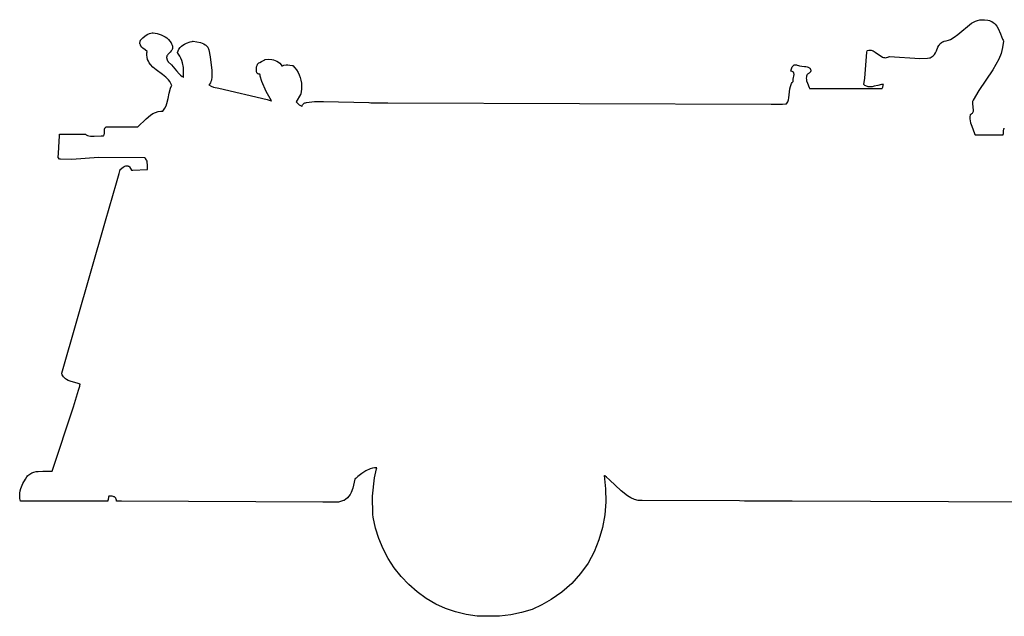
# Model space of a CAD drawing. Extents: x -74.1 to 10.8, y -36.7 to 44.6.
# Tile 53 of 199: x -65.8 to -60.3, y -0.4 to 2.9. Entities that reach past the tile are written whole.
import ezdxf

# ---------------------------------------------------------------- set-up
doc = ezdxf.new("R2010")
doc.units = 0

msp = doc.modelspace()

# ---------------------------------------------------------------- linework, layer by layer
at = {"layer": 'Layer 1', "color": 7, "linetype": 'CONTINUOUS'}
for p, q in [((-60.603955, 2.839996), (-60.52825, 2.903016)), ((-60.52825, 2.903016), (-60.507078, 2.913987)), ((-60.507078, 2.913987), (-60.495753, 2.917946)), ((-60.495753, 2.917946), (-60.483839, 2.920692)), ((-60.483839, 2.920692), (-60.471261, 2.922077)), ((-60.471261, 2.922077), (-60.457947, 2.921955)), ((-60.457947, 2.921955), (-60.438471, 2.919767)), ((-60.438471, 2.919767), (-60.430546, 2.917683)), ((-60.430546, 2.917683), (-60.42323, 2.914883)), ((-60.42323, 2.914883), (-60.416485, 2.911418)), ((-60.416485, 2.911418), (-60.410273, 2.907342)), ((-60.410273, 2.907342), (-60.404554, 2.902708)), ((-60.404554, 2.902708), (-60.399292, 2.897567)), ((-60.399292, 2.897567), (-60.389983, 2.885979)), ((-60.389983, 2.885979), (-60.38204, 2.873)), ((-60.38204, 2.873), (-60.369024, 2.844553)), ((-65.098276, 2.810713), (-65.087182, 2.822365)), ((-65.087182, 2.822365), (-65.075573, 2.83234)), ((-65.075573, 2.83234), (-65.063233, 2.840418)), ((-65.063233, 2.840418), (-65.049943, 2.846383)), ((-65.049943, 2.846383), (-65.042874, 2.848505)), ((-65.042874, 2.848505), (-65.035487, 2.850017)), ((-65.035487, 2.850017), (-65.031665, 2.850536)), ((-65.031665, 2.850536), (-65.030696, 2.85064)), ((-65.030696, 2.85064), (-65.030574, 2.850653)), ((-65.030574, 2.850653), (-65.030424, 2.850646)), ((-65.030424, 2.850646), (-65.007723, 2.846265)), ((-65.007723, 2.846265), (-64.985478, 2.83901)), ((-64.985478, 2.83901), (-64.974849, 2.834135)), ((-64.974849, 2.834135), (-64.964722, 2.828338)), ((-64.964722, 2.828338), (-64.955225, 2.82155)), ((-64.955225, 2.82155), (-64.946487, 2.813704)), ((-60.644604, 2.81347), (-60.623559, 2.825338)), ((-60.623559, 2.825338), (-60.603955, 2.839996)), ((-60.369024, 2.844553), (-60.357799, 2.815598)), ((-65.103478, 2.793743), (-65.103365, 2.797309)), ((-65.103078, 2.790295), (-65.103478, 2.793743)), ((-65.103365, 2.797309), (-65.102696, 2.801002)), ((-65.102213, 2.786961), (-65.103078, 2.790295)), ((-65.102696, 2.801002), (-65.101426, 2.804825)), ((-65.100926, 2.783734), (-65.102213, 2.786961)), ((-65.101426, 2.804825), (-65.099508, 2.808786)), ((-65.099262, 2.780609), (-65.100926, 2.783734)), ((-65.099508, 2.808786), (-65.098923, 2.809798)), ((-65.097267, 2.777579), (-65.099262, 2.780609)), ((-65.098923, 2.809798), (-65.098613, 2.810308)), ((-65.098613, 2.810308), (-65.098276, 2.810713)), ((-65.092463, 2.771783), (-65.097267, 2.777579)), ((-65.086874, 2.766298), (-65.092463, 2.771783)), ((-65.074781, 2.75607), (-65.086874, 2.766298)), ((-64.946487, 2.813704), (-64.938639, 2.804731)), ((-64.938639, 2.804731), (-64.931809, 2.794564)), ((-64.931809, 2.794564), (-64.928816, 2.789012)), ((-64.928816, 2.789012), (-64.926066, 2.782718)), ((-64.926066, 2.782718), (-64.924303, 2.776574)), ((-64.924359, 2.763457), (-64.925831, 2.758954)), ((-64.923902, 2.765853), (-64.924359, 2.763457)), ((-64.924303, 2.776574), (-64.923624, 2.770972)), ((-64.923651, 2.768356), (-64.923902, 2.765853)), ((-64.923624, 2.770972), (-64.923651, 2.768356)), ((-64.888557, 2.760319), (-64.882215, 2.768638)), ((-64.882215, 2.768638), (-64.874752, 2.776083)), ((-64.874752, 2.776083), (-64.866352, 2.782656)), ((-64.866352, 2.782656), (-64.857198, 2.788355)), ((-64.857198, 2.788355), (-64.847475, 2.793181)), ((-64.847475, 2.793181), (-64.827053, 2.800214)), ((-64.827053, 2.800214), (-64.816722, 2.802421)), ((-64.816722, 2.802421), (-64.811606, 2.803197)), ((-64.811606, 2.803197), (-64.810336, 2.803357)), ((-64.810336, 2.803357), (-64.809703, 2.803431)), ((-64.809703, 2.803431), (-64.809555, 2.803414)), ((-64.809555, 2.803414), (-64.770347, 2.796159)), ((-64.770347, 2.796159), (-64.76086, 2.793172)), ((-64.76086, 2.793172), (-64.75192, 2.789309)), ((-64.75192, 2.789309), (-64.743738, 2.784364)), ((-64.743738, 2.784364), (-64.739997, 2.781423)), ((-64.739997, 2.781423), (-64.736525, 2.778135)), ((-64.736525, 2.778135), (-64.733348, 2.774475)), ((-64.733348, 2.774475), (-64.730492, 2.770417)), ((-64.730492, 2.770417), (-64.727983, 2.765936)), ((-64.727983, 2.765936), (-64.725849, 2.761007)), ((-60.722196, 2.750435), (-60.71379, 2.770354)), ((-60.71379, 2.770354), (-60.708793, 2.779845)), ((-60.708793, 2.779845), (-60.705816, 2.784328)), ((-60.705816, 2.784328), (-60.702414, 2.78858)), ((-60.702414, 2.78858), (-60.698507, 2.792559)), ((-60.698507, 2.792559), (-60.694014, 2.796224)), ((-60.694014, 2.796224), (-60.688857, 2.799534)), ((-60.688857, 2.799534), (-60.682955, 2.802446)), ((-60.682955, 2.802446), (-60.681354, 2.803107)), ((-60.681354, 2.803107), (-60.680534, 2.803427)), ((-60.680534, 2.803427), (-60.680151, 2.803473)), ((-60.680151, 2.803473), (-60.667674, 2.805569)), ((-60.667674, 2.805569), (-60.655849, 2.80895)), ((-60.655849, 2.80895), (-60.644604, 2.81347)), ((-60.357692, 2.769274), (-60.366667, 2.736763)), ((-60.357799, 2.815598), (-60.354986, 2.808675)), ((-60.35274, 2.803411), (-60.357692, 2.769274)), ((-60.354986, 2.808675), (-60.353552, 2.805298)), ((-60.353552, 2.805298), (-60.352826, 2.803632)), ((-60.352826, 2.803632), (-60.35274, 2.803411)), ((-65.063872, 2.746516), (-65.074781, 2.75607)), ((-65.064686, 2.727403), (-65.064404, 2.740832)), ((-65.063443, 2.715179), (-65.064686, 2.727403)), ((-65.064404, 2.740832), (-65.06408, 2.744392)), ((-65.06408, 2.744392), (-65.063879, 2.746203)), ((-65.063879, 2.746203), (-65.063872, 2.746516)), ((-65.06081, 2.704046), (-65.063443, 2.715179)), ((-64.956147, 2.716628), (-64.956356, 2.714421)), ((-64.956356, 2.714421), (-64.956339, 2.712121)), ((-64.956339, 2.712121), (-64.95608, 2.709723)), ((-64.955728, 2.718751), (-64.956147, 2.716628)), ((-64.95608, 2.709723), (-64.955562, 2.707218)), ((-64.955115, 2.720798), (-64.955728, 2.718751)), ((-64.954324, 2.722774), (-64.955115, 2.720798)), ((-64.952272, 2.726547), (-64.954324, 2.722774)), ((-64.949701, 2.73013), (-64.952272, 2.726547)), ((-64.936788, 2.743723), (-64.949701, 2.73013)), ((-64.930552, 2.750899), (-64.936788, 2.743723)), ((-64.927938, 2.754787), (-64.930552, 2.750899)), ((-64.925831, 2.758954), (-64.927938, 2.754787)), ((-64.897148, 2.740896), (-64.897146, 2.741063)), ((-64.896567, 2.74019), (-64.897148, 2.740896)), ((-64.897146, 2.741063), (-64.893596, 2.751127)), ((-64.895425, 2.738775), (-64.896567, 2.74019)), ((-64.891099, 2.733081), (-64.895425, 2.738775)), ((-64.893596, 2.751127), (-64.888557, 2.760319)), ((-64.883569, 2.721525), (-64.891099, 2.733081)), ((-64.877433, 2.709739), (-64.883569, 2.721525)), ((-64.872569, 2.697717), (-64.877433, 2.709739)), ((-64.725849, 2.761007), (-64.724114, 2.755603)), ((-64.724114, 2.755603), (-64.716535, 2.717548)), ((-64.716535, 2.717548), (-64.706802, 2.643428)), ((-61.116293, 2.601347), (-61.104277, 2.742705)), ((-61.104277, 2.742705), (-61.102219, 2.750499)), ((-61.102219, 2.750499), (-61.101656, 2.752412)), ((-61.101656, 2.752412), (-61.101367, 2.753363)), ((-61.101367, 2.753363), (-61.101192, 2.753472)), ((-61.101192, 2.753472), (-61.094368, 2.754647)), ((-61.094368, 2.754647), (-61.087874, 2.754796)), ((-61.087874, 2.754796), (-61.081676, 2.754036)), ((-61.081676, 2.754036), (-61.075743, 2.752484)), ((-61.075743, 2.752484), (-61.07004, 2.750258)), ((-61.07004, 2.750258), (-61.059192, 2.744252)), ((-61.059192, 2.744252), (-61.018395, 2.716713)), ((-61.018395, 2.716713), (-61.01304, 2.71481)), ((-61.01304, 2.71481), (-61.007518, 2.71364)), ((-61.007518, 2.71364), (-61.001795, 2.71332)), ((-61.001795, 2.71332), (-60.995839, 2.713968)), ((-60.995839, 2.713968), (-60.989616, 2.715701)), ((-60.989616, 2.715701), (-60.983093, 2.718636)), ((-60.983093, 2.718636), (-60.981412, 2.719571)), ((-60.981412, 2.719571), (-60.980563, 2.72007)), ((-60.980563, 2.72007), (-60.980266, 2.720086)), ((-60.980266, 2.720086), (-60.814023, 2.708964)), ((-60.814023, 2.708964), (-60.771646, 2.711308)), ((-60.771646, 2.711308), (-60.760971, 2.712586)), ((-60.760971, 2.712586), (-60.758296, 2.712955)), ((-60.758296, 2.712955), (-60.756958, 2.713147)), ((-60.756958, 2.713147), (-60.756731, 2.713226)), ((-60.756731, 2.713226), (-60.750548, 2.716174)), ((-60.750548, 2.716174), (-60.745137, 2.719515)), ((-60.745137, 2.719515), (-60.740419, 2.723209)), ((-60.740419, 2.723209), (-60.736315, 2.727213)), ((-60.736315, 2.727213), (-60.732744, 2.731486)), ((-60.732744, 2.731486), (-60.726883, 2.740672)), ((-60.726883, 2.740672), (-60.722196, 2.750435)), ((-60.366667, 2.736763), (-60.379034, 2.705614)), ((-65.056921, 2.693891), (-65.06081, 2.704046)), ((-65.051907, 2.684599), (-65.056921, 2.693891)), ((-65.045904, 2.676058), (-65.051907, 2.684599)), ((-65.031461, 2.660769), (-65.045904, 2.676058)), ((-65.014659, 2.647114), (-65.031461, 2.660769)), ((-64.955562, 2.707218), (-64.953688, 2.701861)), ((-64.953688, 2.701861), (-64.95059, 2.695989)), ((-64.95059, 2.695989), (-64.948541, 2.692843)), ((-64.948541, 2.692843), (-64.947384, 2.691214)), ((-64.947384, 2.691214), (-64.947233, 2.691008)), ((-64.947233, 2.691008), (-64.947081, 2.690856)), ((-64.947081, 2.690856), (-64.929664, 2.674558)), ((-64.929664, 2.674558), (-64.90159, 2.640434)), ((-64.868853, 2.685452), (-64.872569, 2.697717)), ((-64.86438, 2.660165), (-64.868853, 2.685452)), ((-64.863836, 2.60637), (-64.86438, 2.660165)), ((-64.462795, 2.647962), (-64.461546, 2.659086)), ((-64.461546, 2.659086), (-64.459278, 2.669156)), ((-64.459278, 2.669156), (-64.458405, 2.671982)), ((-64.458405, 2.671982), (-64.457289, 2.674567)), ((-64.457289, 2.674567), (-64.455949, 2.676929)), ((-64.455949, 2.676929), (-64.454404, 2.679089)), ((-64.454404, 2.679089), (-64.452671, 2.681067)), ((-64.452671, 2.681067), (-64.448721, 2.684551)), ((-64.448721, 2.684551), (-64.444249, 2.687539)), ((-64.444249, 2.687539), (-64.434333, 2.692649)), ((-64.434333, 2.692649), (-64.424121, 2.697648)), ((-64.424121, 2.697648), (-64.419278, 2.700497)), ((-64.419278, 2.700497), (-64.416987, 2.702077)), ((-64.416987, 2.702077), (-64.415883, 2.702915)), ((-64.415883, 2.702915), (-64.415342, 2.703347)), ((-64.415342, 2.703347), (-64.415275, 2.703401)), ((-64.415275, 2.703401), (-64.415176, 2.703441)), ((-64.415176, 2.703441), (-64.396178, 2.704743)), ((-64.396178, 2.704743), (-64.377071, 2.703371)), ((-64.377071, 2.703371), (-64.367713, 2.701394)), ((-64.367713, 2.701394), (-64.358614, 2.698401)), ((-64.358614, 2.698401), (-64.349869, 2.694278)), ((-64.349869, 2.694278), (-64.341571, 2.688909)), ((-64.341571, 2.688909), (-64.333818, 2.682178)), ((-64.333818, 2.682178), (-64.326703, 2.673969)), ((-64.326703, 2.673969), (-64.323415, 2.669274)), ((-64.323415, 2.669274), (-64.322623, 2.668037)), ((-64.322623, 2.668037), (-64.322231, 2.667408)), ((-64.322231, 2.667408), (-64.322137, 2.667344)), ((-64.322137, 2.667344), (-64.310713, 2.671548)), ((-64.310713, 2.671548), (-64.299653, 2.67357)), ((-64.299653, 2.67357), (-64.288739, 2.673845)), ((-64.288739, 2.673845), (-64.277755, 2.672807)), ((-64.277755, 2.672807), (-64.266482, 2.670891)), ((-64.266482, 2.670891), (-64.263594, 2.670326)), ((-64.263594, 2.670326), (-64.262866, 2.670181)), ((-64.262866, 2.670181), (-64.262501, 2.670108)), ((-64.262501, 2.670108), (-64.262358, 2.670005)), ((-64.262358, 2.670005), (-64.251097, 2.658283)), ((-64.251097, 2.658283), (-64.241402, 2.645756)), ((-61.518907, 2.651385), (-61.514712, 2.662343)), ((-61.514712, 2.662343), (-61.511979, 2.666951)), ((-61.511979, 2.666951), (-61.510402, 2.668943)), ((-61.510402, 2.668943), (-61.508667, 2.67069)), ((-61.508667, 2.67069), (-61.506758, 2.672165)), ((-61.506758, 2.672165), (-61.504662, 2.673341)), ((-61.504662, 2.673341), (-61.502363, 2.674191)), ((-61.502363, 2.674191), (-61.499847, 2.674687)), ((-61.499847, 2.674687), (-61.4971, 2.674802)), ((-61.4971, 2.674802), (-61.494108, 2.67451)), ((-61.494108, 2.67451), (-61.490855, 2.673782)), ((-61.490855, 2.673782), (-61.487328, 2.672592)), ((-61.487328, 2.672592), (-61.480345, 2.66955)), ((-61.480345, 2.66955), (-61.474651, 2.668166)), ((-61.474651, 2.668166), (-61.461543, 2.666732)), ((-61.461543, 2.666732), (-61.447366, 2.665626)), ((-61.447366, 2.665626), (-61.440336, 2.664653)), ((-61.440336, 2.664653), (-61.433589, 2.663109)), ((-61.433589, 2.663109), (-61.427309, 2.660777)), ((-61.427309, 2.660777), (-61.424402, 2.659248)), ((-61.424402, 2.659248), (-61.42168, 2.65744)), ((-61.42168, 2.65744), (-61.419167, 2.655327)), ((-61.419167, 2.655327), (-61.416885, 2.65288)), ((-60.379034, 2.705614), (-60.411413, 2.646337)), ((-64.978247, 2.621057), (-65.014659, 2.647114)), ((-64.960771, 2.606835), (-64.978247, 2.621057)), ((-64.945206, 2.590601), (-64.960771, 2.606835)), ((-64.90159, 2.640434), (-64.887344, 2.624458)), ((-64.887344, 2.624458), (-64.879384, 2.617146)), ((-64.879384, 2.617146), (-64.870566, 2.61044)), ((-64.870566, 2.61044), (-64.865766, 2.607349)), ((-64.865766, 2.607349), (-64.86452, 2.606607)), ((-64.86452, 2.606607), (-64.86389, 2.60624)), ((-64.86389, 2.60624), (-64.863836, 2.60637)), ((-64.707227, 2.607296), (-64.709936, 2.590169)), ((-64.706802, 2.643428), (-64.707227, 2.607296)), ((-64.462699, 2.642365), (-64.462795, 2.647962)), ((-64.461933, 2.637055), (-64.462699, 2.642365)), ((-64.461254, 2.634579), (-64.461933, 2.637055)), ((-64.460353, 2.632261), (-64.461254, 2.634579)), ((-64.459213, 2.63013), (-64.460353, 2.632261)), ((-64.457817, 2.628216), (-64.459213, 2.63013)), ((-64.456146, 2.626545), (-64.457817, 2.628216)), ((-64.454182, 2.625149), (-64.456146, 2.626545)), ((-64.451907, 2.624055), (-64.454182, 2.625149)), ((-64.449305, 2.623293), (-64.451907, 2.624055)), ((-64.446356, 2.62289), (-64.449305, 2.623293)), ((-64.443043, 2.622878), (-64.446356, 2.62289)), ((-64.442992, 2.622704), (-64.443043, 2.622878)), ((-64.442866, 2.621755), (-64.442992, 2.622704)), ((-64.442601, 2.619861), (-64.442866, 2.621755)), ((-64.441342, 2.612319), (-64.442601, 2.619861)), ((-64.433502, 2.582737), (-64.441342, 2.612319)), ((-64.241402, 2.645756), (-64.233239, 2.632492)), ((-64.233239, 2.632492), (-64.226575, 2.61856)), ((-64.226575, 2.61856), (-64.221376, 2.604026)), ((-64.221376, 2.604026), (-64.217606, 2.588961)), ((-61.522176, 2.639558), (-61.518907, 2.651385)), ((-61.522061, 2.639524), (-61.522176, 2.639558)), ((-61.521509, 2.639423), (-61.522061, 2.639524)), ((-61.52044, 2.639204), (-61.521509, 2.639423)), ((-61.518432, 2.638705), (-61.52044, 2.639204)), ((-61.514923, 2.637466), (-61.518432, 2.638705)), ((-61.512043, 2.635927), (-61.514923, 2.637466)), ((-61.510824, 2.635053), (-61.512043, 2.635927)), ((-61.509744, 2.634112), (-61.510824, 2.635053)), ((-61.508795, 2.633108), (-61.509744, 2.634112)), ((-61.509647, 2.594565), (-61.505178, 2.620246)), ((-61.507973, 2.632043), (-61.508795, 2.633108)), ((-61.50727, 2.630922), (-61.507973, 2.632043)), ((-61.506679, 2.629746), (-61.50727, 2.630922)), ((-61.506196, 2.628519), (-61.506679, 2.629746)), ((-61.505524, 2.625923), (-61.506196, 2.628519)), ((-61.505201, 2.623157), (-61.505524, 2.625923)), ((-61.505178, 2.620246), (-61.505201, 2.623157)), ((-61.437247, 2.607046), (-61.437728, 2.599779)), ((-61.437728, 2.599779), (-61.437266, 2.592851)), ((-61.43589, 2.614062), (-61.437247, 2.607046)), ((-61.435224, 2.616182), (-61.43589, 2.614062)), ((-61.434285, 2.618087), (-61.435224, 2.616182)), ((-61.433109, 2.619804), (-61.434285, 2.618087)), ((-61.431736, 2.621362), (-61.433109, 2.619804)), ((-61.42855, 2.624111), (-61.431736, 2.621362)), ((-61.421491, 2.628931), (-61.42855, 2.624111)), ((-61.418229, 2.63145), (-61.421491, 2.628931)), ((-61.416799, 2.632835), (-61.418229, 2.63145)), ((-61.416885, 2.65288), (-61.415838, 2.651523)), ((-61.415553, 2.63434), (-61.416799, 2.632835)), ((-61.415838, 2.651523), (-61.415339, 2.65081)), ((-61.414531, 2.635995), (-61.415553, 2.63434)), ((-61.415339, 2.65081), (-61.415278, 2.65072)), ((-61.415278, 2.65072), (-61.415222, 2.650625)), ((-61.415222, 2.650625), (-61.414103, 2.647487)), ((-61.41377, 2.637827), (-61.414531, 2.635995)), ((-61.414103, 2.647487), (-61.413437, 2.644666)), ((-61.413308, 2.639864), (-61.41377, 2.637827)), ((-61.413437, 2.644666), (-61.413184, 2.642134)), ((-61.413184, 2.642134), (-61.413308, 2.639864)), ((-61.120759, 2.566103), (-61.116293, 2.601347)), ((-60.411413, 2.646337), (-60.489049, 2.532454)), ((-64.938473, 2.581446), (-64.945206, 2.590601)), ((-64.932619, 2.571446), (-64.938473, 2.581446)), ((-64.934938, 2.545248), (-64.92909, 2.557965)), ((-64.927775, 2.560488), (-64.932619, 2.571446)), ((-64.92909, 2.557965), (-64.928244, 2.55949)), ((-64.928244, 2.55949), (-64.927811, 2.560247)), ((-64.927811, 2.560247), (-64.927775, 2.560488)), ((-64.723483, 2.563256), (-64.723559, 2.563153)), ((-64.723559, 2.563153), (-64.71104, 2.556903)), ((-64.723392, 2.56336), (-64.723483, 2.563256)), ((-64.723032, 2.563776), (-64.723392, 2.56336)), ((-64.720332, 2.567182), (-64.723032, 2.563776)), ((-64.715832, 2.574394), (-64.720332, 2.567182)), ((-64.712414, 2.582078), (-64.715832, 2.574394)), ((-64.709936, 2.590169), (-64.712414, 2.582078)), ((-64.71104, 2.556903), (-64.697718, 2.551996)), ((-64.697718, 2.551996), (-64.669236, 2.545174)), ((-64.408421, 2.526741), (-64.433502, 2.582737)), ((-64.217606, 2.588961), (-64.215233, 2.57343)), ((-64.215233, 2.57343), (-64.214541, 2.541246)), ((-61.527965, 2.54276), (-61.525369, 2.554585)), ((-61.525369, 2.554585), (-61.521312, 2.565743)), ((-61.521312, 2.565743), (-61.518584, 2.571006)), ((-61.518584, 2.571006), (-61.515311, 2.576023)), ((-61.515311, 2.576023), (-61.511431, 2.580768)), ((-61.511431, 2.580768), (-61.510359, 2.581908)), ((-61.510359, 2.581908), (-61.509807, 2.582471)), ((-61.510187, 2.588354), (-61.509647, 2.594565)), ((-61.510091, 2.58541), (-61.510187, 2.588354)), ((-61.509681, 2.582607), (-61.510091, 2.58541)), ((-61.509807, 2.582471), (-61.509681, 2.582607)), ((-61.437266, 2.592851), (-61.436024, 2.586206)), ((-61.436024, 2.586206), (-61.431855, 2.573553)), ((-61.431855, 2.573553), (-61.421341, 2.549265)), ((-61.421341, 2.549265), (-61.42022, 2.546192)), ((-61.42022, 2.546192), (-61.419701, 2.544644)), ((-61.120745, 2.565887), (-61.120759, 2.566103)), ((-61.120256, 2.565383), (-61.120745, 2.565887)), ((-61.119266, 2.564411), (-61.120256, 2.565383)), ((-61.115156, 2.560977), (-61.119266, 2.564411)), ((-61.110822, 2.558233), (-61.115156, 2.560977)), ((-61.106283, 2.556125), (-61.110822, 2.558233)), ((-61.101561, 2.554599), (-61.106283, 2.556125)), ((-61.096678, 2.553603), (-61.101561, 2.554599)), ((-61.086512, 2.552984), (-61.096678, 2.553603)), ((-61.075956, 2.553838), (-61.086512, 2.552984)), ((-61.065178, 2.555739), (-61.075956, 2.553838)), ((-61.043639, 2.560963), (-61.065178, 2.555739)), ((-61.023257, 2.56523), (-61.043639, 2.560963)), ((-61.013924, 2.565934), (-61.023257, 2.56523)), ((-61.019718, 2.545354), (-61.018839, 2.547115)), ((-61.018839, 2.547115), (-61.017498, 2.550977)), ((-61.017498, 2.550977), (-61.015526, 2.559684)), ((-61.015526, 2.559684), (-61.014353, 2.564313)), ((-61.014353, 2.564313), (-61.013994, 2.56548)), ((-61.013994, 2.56548), (-61.013898, 2.565772)), ((-61.01385, 2.565918), (-61.013924, 2.565934)), ((-61.013898, 2.565772), (-61.01385, 2.565918)), ((-64.948661, 2.489128), (-64.942959, 2.51779)), ((-64.942959, 2.51779), (-64.934938, 2.545248)), ((-64.669236, 2.545174), (-64.403653, 2.483353)), ((-64.379145, 2.475695), (-64.408421, 2.526741)), ((-64.219888, 2.510098), (-64.243807, 2.471073)), ((-64.218379, 2.51256), (-64.219888, 2.510098)), ((-64.218055, 2.513089), (-64.218379, 2.51256)), ((-64.218024, 2.513139), (-64.218055, 2.513089)), ((-64.217995, 2.513258), (-64.218014, 2.513155)), ((-64.217803, 2.514304), (-64.217995, 2.513258)), ((-64.217434, 2.516395), (-64.217803, 2.514304)), ((-64.216153, 2.52473), (-64.217434, 2.516395)), ((-64.214541, 2.541246), (-64.216153, 2.52473)), ((-61.535932, 2.480994), (-61.533398, 2.492996)), ((-61.533398, 2.492996), (-61.527965, 2.54276)), ((-61.419701, 2.544644), (-61.419452, 2.543867)), ((-61.419452, 2.543867), (-61.419421, 2.54377)), ((-61.419421, 2.54377), (-61.419403, 2.543714)), ((-61.419374, 2.543714), (-61.419264, 2.543714)), ((-61.419264, 2.543714), (-61.418806, 2.543714)), ((-61.418806, 2.543714), (-61.413935, 2.543714)), ((-61.413935, 2.543714), (-61.391188, 2.543714)), ((-61.391188, 2.543714), (-61.029855, 2.543714)), ((-61.029855, 2.543714), (-61.022945, 2.543714)), ((-61.022945, 2.543714), (-61.021249, 2.543714)), ((-61.021249, 2.543714), (-61.020867, 2.543714)), ((-61.020867, 2.543714), (-61.020795, 2.543714)), ((-61.020781, 2.543726), (-61.019718, 2.545354)), ((-60.489049, 2.532454), (-60.520568, 2.480249)), ((-64.965512, 2.43537), (-64.95965, 2.447803)), ((-64.95965, 2.447803), (-64.955146, 2.461056)), ((-64.955146, 2.461056), (-64.948661, 2.489128)), ((-64.403653, 2.483353), (-64.386183, 2.477861)), ((-64.386183, 2.477861), (-64.381808, 2.476495)), ((-64.381808, 2.476495), (-64.379619, 2.475813)), ((-64.379619, 2.475813), (-64.379345, 2.475727)), ((-64.379345, 2.475727), (-64.379145, 2.475695)), ((-64.244404, 2.4701), (-64.244375, 2.470067)), ((-64.244374, 2.470148), (-64.244399, 2.470107)), ((-64.244375, 2.470067), (-64.232887, 2.458852)), ((-64.244263, 2.47033), (-64.244374, 2.470148)), ((-64.243807, 2.471073), (-64.244263, 2.47033)), ((-64.232887, 2.458852), (-64.226707, 2.454254)), ((-64.226707, 2.454254), (-64.220237, 2.450401)), ((-64.220237, 2.450401), (-64.213475, 2.447349)), ((-64.213475, 2.447349), (-64.211739, 2.446717)), ((-64.211739, 2.446717), (-64.211302, 2.446568)), ((-64.211302, 2.446568), (-64.211083, 2.446494)), ((-64.211083, 2.446494), (-64.211047, 2.446584)), ((-64.211047, 2.446584), (-64.209878, 2.450412)), ((-64.209878, 2.450412), (-64.208353, 2.453765)), ((-64.208353, 2.453765), (-64.206498, 2.456678)), ((-64.206498, 2.456678), (-64.204339, 2.459184)), ((-64.204339, 2.459184), (-64.201899, 2.461318)), ((-64.201899, 2.461318), (-64.199206, 2.463113)), ((-64.199206, 2.463113), (-64.196285, 2.464603)), ((-64.196285, 2.464603), (-64.19316, 2.465823)), ((-64.19316, 2.465823), (-64.186404, 2.467587)), ((-64.186404, 2.467587), (-64.17158, 2.469363)), ((-64.17158, 2.469363), (-64.143666, 2.472862)), ((-64.143666, 2.472862), (-64.139514, 2.472766)), ((-64.139514, 2.472766), (-64.093233, 2.471695)), ((-64.093233, 2.471695), (-63.843797, 2.46593)), ((-63.843797, 2.46593), (-63.841585, 2.465917)), ((-63.841585, 2.465917), (-63.832453, 2.46586)), ((-63.832453, 2.46586), (-63.738818, 2.465281)), ((-63.738818, 2.465281), (-61.630352, 2.457298)), ((-61.630352, 2.457298), (-61.569441, 2.458516)), ((-61.569441, 2.458516), (-61.551615, 2.458873)), ((-61.551615, 2.458873), (-61.547049, 2.458964)), ((-61.547049, 2.458964), (-61.546002, 2.458985)), ((-61.546002, 2.458985), (-61.545805, 2.458989)), ((-61.545788, 2.458992), (-61.542574, 2.464176)), ((-61.542574, 2.464176), (-61.539901, 2.469589)), ((-61.539901, 2.469589), (-61.535932, 2.480994)), ((-60.522972, 2.472057), (-60.523443, 2.467812)), ((-60.523443, 2.467812), (-60.523292, 2.459126)), ((-60.523292, 2.459126), (-60.518964, 2.424756)), ((-60.522039, 2.47621), (-60.522972, 2.472057)), ((-60.520568, 2.480249), (-60.522039, 2.47621)), ((-65.069172, 2.377308), (-65.044521, 2.397375)), ((-65.044521, 2.397375), (-65.031502, 2.405603)), ((-65.031502, 2.405603), (-65.017912, 2.412156)), ((-65.017912, 2.412156), (-65.003669, 2.416679)), ((-65.003669, 2.416679), (-64.988691, 2.418821)), ((-64.988691, 2.418821), (-64.980901, 2.418888)), ((-64.980901, 2.418888), (-64.978921, 2.418792)), ((-64.978921, 2.418792), (-64.977926, 2.418728)), ((-64.977926, 2.418728), (-64.977699, 2.418751)), ((-64.977699, 2.418751), (-64.97312, 2.423983)), ((-64.97312, 2.423983), (-64.965512, 2.43537)), ((-60.537607, 2.387513), (-60.537683, 2.37641)), ((-60.536076, 2.399235), (-60.537607, 2.387513)), ((-60.53594, 2.399329), (-60.536076, 2.399235)), ((-60.535783, 2.399402), (-60.53594, 2.399329)), ((-60.534559, 2.399999), (-60.535783, 2.399402)), ((-60.532281, 2.401247), (-60.534559, 2.399999)), ((-60.528367, 2.403945), (-60.532281, 2.401247)), ((-60.525246, 2.406897), (-60.528367, 2.403945)), ((-60.522845, 2.410083), (-60.525246, 2.406897)), ((-60.521091, 2.413482), (-60.522845, 2.410083)), ((-60.519908, 2.417074), (-60.521091, 2.413482)), ((-60.519224, 2.420839), (-60.519908, 2.417074)), ((-60.518964, 2.424756), (-60.519224, 2.420839)), ((-65.294399, 2.328321), (-65.292427, 2.330226)), ((-65.292427, 2.330226), (-65.289978, 2.331956)), ((-65.289978, 2.331956), (-65.289286, 2.332359)), ((-65.289286, 2.332359), (-65.288927, 2.332556)), ((-65.288927, 2.332556), (-65.288845, 2.3326)), ((-65.288834, 2.3326), (-65.288789, 2.3326)), ((-65.288789, 2.3326), (-65.288595, 2.3326)), ((-65.288595, 2.3326), (-65.287804, 2.3326)), ((-65.287804, 2.3326), (-65.279734, 2.3326)), ((-65.279734, 2.3326), (-65.121451, 2.3326)), ((-65.121451, 2.3326), (-65.115444, 2.3326)), ((-65.115444, 2.3326), (-65.115272, 2.3326)), ((-65.115235, 2.3326), (-65.115205, 2.332627)), ((-65.115205, 2.332627), (-65.069172, 2.377308)), ((-60.537683, 2.37641), (-60.536521, 2.365816)), ((-60.536521, 2.365816), (-60.534339, 2.355623)), ((-60.534339, 2.355623), (-60.527785, 2.336005)), ((-60.527785, 2.336005), (-60.512008, 2.296795)), ((-65.547821, 2.254944), (-65.546329, 2.282395)), ((-65.546329, 2.282395), (-65.545908, 2.290138)), ((-65.545908, 2.290138), (-65.545809, 2.291967)), ((-65.545809, 2.291967), (-65.545791, 2.292303)), ((-65.545776, 2.292324), (-65.545733, 2.292324)), ((-65.545733, 2.292324), (-65.54528, 2.292324)), ((-65.54528, 2.292324), (-65.543087, 2.292324)), ((-65.543087, 2.292324), (-65.520391, 2.292324)), ((-65.520391, 2.292324), (-65.444563, 2.292324)), ((-65.444563, 2.292324), (-65.413838, 2.292324)), ((-65.413838, 2.292324), (-65.405175, 2.292324)), ((-65.405175, 2.292324), (-65.403131, 2.292324)), ((-65.403131, 2.292324), (-65.402758, 2.292324)), ((-65.402735, 2.292324), (-65.402635, 2.292248)), ((-65.402635, 2.292248), (-65.399204, 2.289915)), ((-65.399204, 2.289915), (-65.395553, 2.287937)), ((-65.395553, 2.287937), (-65.391701, 2.286288)), ((-65.391701, 2.286288), (-65.383458, 2.283868)), ((-65.383458, 2.283868), (-65.374612, 2.282447)), ((-65.374612, 2.282447), (-65.355651, 2.281755)), ((-65.355651, 2.281755), (-65.316465, 2.283071)), ((-65.316465, 2.283071), (-65.307198, 2.282733)), ((-65.307198, 2.282733), (-65.306071, 2.282647)), ((-65.306071, 2.282647), (-65.30579, 2.282623)), ((-65.30579, 2.282623), (-65.30565, 2.282611)), ((-65.30565, 2.282611), (-65.305512, 2.282601)), ((-65.305512, 2.282601), (-65.303414, 2.284441)), ((-65.303414, 2.284441), (-65.301758, 2.286445)), ((-65.301758, 2.286445), (-65.300496, 2.288596)), ((-65.300496, 2.288596), (-65.299581, 2.290875)), ((-65.299581, 2.290875), (-65.298962, 2.293264)), ((-65.298962, 2.293264), (-65.298593, 2.295746)), ((-65.29889, 2.311583), (-65.298785, 2.316794)), ((-65.298407, 2.300916), (-65.29889, 2.311583)), ((-65.298785, 2.316794), (-65.298475, 2.319307)), ((-65.298593, 2.295746), (-65.298407, 2.300916)), ((-65.298475, 2.319307), (-65.297931, 2.321734)), ((-65.297931, 2.321734), (-65.297102, 2.324057)), ((-65.297102, 2.324057), (-65.295941, 2.326258)), ((-65.295941, 2.326258), (-65.294399, 2.328321)), ((-60.512008, 2.296795), (-60.510316, 2.291631)), ((-60.510316, 2.291631), (-60.509916, 2.290324)), ((-60.509916, 2.290324), (-60.50972, 2.289668)), ((-60.50972, 2.289668), (-60.509683, 2.289544)), ((-60.509673, 2.289544), (-60.509632, 2.289544)), ((-60.509632, 2.289544), (-60.509458, 2.289544)), ((-60.509458, 2.289544), (-60.507584, 2.289544)), ((-60.507584, 2.289544), (-60.498804, 2.289544)), ((-60.498804, 2.289544), (-60.359044, 2.289544)), ((-60.359044, 2.289544), (-60.356362, 2.289544)), ((-60.356362, 2.289544), (-60.3557, 2.289544)), ((-60.3557, 2.289544), (-60.35555, 2.289544)), ((-60.355508, 2.289558), (-60.354634, 2.290966)), ((-60.354634, 2.290966), (-60.353939, 2.292456)), ((-60.353939, 2.292456), (-60.353406, 2.29402)), ((-60.353406, 2.29402), (-60.352743, 2.297336)), ((-60.352743, 2.297336), (-60.352488, 2.300844)), ((-60.352488, 2.300844), (-60.35243, 2.315454)), ((-60.35243, 2.315454), (-60.351874, 2.31891)), ((-60.351874, 2.31891), (-60.351407, 2.320562)), ((-60.351407, 2.320562), (-60.350788, 2.322151)), ((-60.350788, 2.322151), (-60.349998, 2.323671)), ((-60.349998, 2.323671), (-60.349017, 2.325111)), ((-60.349017, 2.325111), (-60.348739, 2.325457)), ((-60.348739, 2.325457), (-60.348596, 2.325628)), ((-65.551502, 2.187216), (-65.547821, 2.254944)), ((-65.55271, 2.164997), (-65.552604, 2.166952)), ((-65.552604, 2.166952), (-65.551502, 2.187216)), ((-65.552732, 2.164594), (-65.55271, 2.164997)), ((-65.552698, 2.164493), (-65.552727, 2.164534)), ((-65.552578, 2.164326), (-65.552698, 2.164493)), ((-65.546284, 2.155516), (-65.552578, 2.164326)), ((-65.545886, 2.154959), (-65.546284, 2.155516)), ((-65.545801, 2.154839), (-65.545886, 2.154959)), ((-65.545717, 2.154822), (-65.545788, 2.154824)), ((-65.54526, 2.154813), (-65.545717, 2.154822)), ((-65.539589, 2.154695), (-65.54526, 2.154813)), ((-65.478313, 2.153417), (-65.539589, 2.154695)), ((-65.330678, 2.163762), (-65.478313, 2.153417)), ((-65.075256, 2.161773), (-65.330678, 2.163762)), ((-65.194673, 2.111306), (-65.190244, 2.114189)), ((-65.190244, 2.114189), (-65.18564, 2.116517)), ((-65.18564, 2.116517), (-65.180841, 2.118106)), ((-65.180841, 2.118106), (-65.178362, 2.118567)), ((-65.178362, 2.118567), (-65.175827, 2.118773)), ((-65.175827, 2.118773), (-65.173232, 2.118704)), ((-65.173232, 2.118704), (-65.170576, 2.118335)), ((-65.170576, 2.118335), (-65.167856, 2.117644)), ((-65.167856, 2.117644), (-65.165069, 2.116608)), ((-65.165069, 2.116608), (-65.162212, 2.115203)), ((-65.162212, 2.115203), (-65.161487, 2.114792)), ((-65.161487, 2.114792), (-65.161123, 2.114577)), ((-65.161123, 2.114577), (-65.161069, 2.114544)), ((-65.161051, 2.114515), (-65.160898, 2.114278)), ((-65.160898, 2.114278), (-65.160185, 2.113168)), ((-65.160185, 2.113168), (-65.148854, 2.095542)), ((-65.074933, 2.161746), (-65.075256, 2.161773)), ((-65.074668, 2.161501), (-65.074933, 2.161746)), ((-65.074145, 2.161003), (-65.074668, 2.161501)), ((-65.072177, 2.158915), (-65.074145, 2.161003)), ((-65.068798, 2.154297), (-65.072177, 2.158915)), ((-65.066104, 2.14915), (-65.068798, 2.154297)), ((-65.064028, 2.14355), (-65.066104, 2.14915)), ((-65.062501, 2.137571), (-65.064028, 2.14355)), ((-65.060822, 2.124777), (-65.062501, 2.137571)), ((-65.061066, 2.097936), (-65.060822, 2.124777)), ((-65.232412, 2.025024), (-65.217142, 2.077241)), ((-65.217142, 2.077241), (-65.213306, 2.090287)), ((-65.213306, 2.090287), (-65.211385, 2.096809)), ((-65.211385, 2.096809), (-65.211048, 2.097896)), ((-65.211048, 2.097896), (-65.194673, 2.111306)), ((-65.148854, 2.095542), (-65.148637, 2.095205)), ((-65.148637, 2.095205), (-65.148584, 2.095122)), ((-65.148538, 2.095101), (-65.148437, 2.095104)), ((-65.148437, 2.095104), (-65.147366, 2.095138)), ((-65.147366, 2.095138), (-65.14237, 2.095297)), ((-65.14237, 2.095297), (-65.063056, 2.097816)), ((-65.063056, 2.097816), (-65.061541, 2.097864)), ((-65.061541, 2.097864), (-65.061169, 2.097876)), ((-65.061169, 2.097876), (-65.061086, 2.097879)), ((-65.061069, 2.097879), (-65.061066, 2.097936)), ((-65.292547, 1.815754), (-65.232412, 2.025024)), ((-65.533154, 0.978885), (-65.292547, 1.815754)), ((-65.533245, 0.978284), (-65.533154, 0.978885)), ((-65.532997, 0.97744), (-65.533245, 0.978284)), ((-65.532477, 0.975783), (-65.532997, 0.97744)), ((-65.530104, 0.96957), (-65.532477, 0.975783)), ((-65.527286, 0.963986), (-65.530104, 0.96957)), ((-65.524053, 0.958984), (-65.527286, 0.963986)), ((-65.520439, 0.954521), (-65.524053, 0.958984)), ((-65.516476, 0.950551), (-65.520439, 0.954521)), ((-65.512196, 0.947029), (-65.516476, 0.950551)), ((-65.507631, 0.94391), (-65.512196, 0.947029)), ((-65.497778, 0.938701), (-65.507631, 0.94391)), ((-65.487174, 0.934564), (-65.497778, 0.938701)), ((-65.442418, 0.921526), (-65.487174, 0.934564)), ((-65.431937, 0.917343), (-65.442418, 0.921526)), ((-65.46824, 0.794314), (-65.441205, 0.885056)), ((-65.441205, 0.885056), (-65.434553, 0.908079)), ((-65.434553, 0.908079), (-65.432896, 0.91386)), ((-65.432896, 0.91386), (-65.432068, 0.916754)), ((-65.432068, 0.916754), (-65.431937, 0.917343)), ((-65.586035, 0.439645), (-65.46824, 0.794314)), ((-65.69764, 0.430229), (-65.686218, 0.434516)), ((-65.686218, 0.434516), (-65.674432, 0.4373)), ((-65.674432, 0.4373), (-65.662283, 0.438879)), ((-65.662283, 0.438879), (-65.636892, 0.439622)), ((-65.636892, 0.439622), (-65.610046, 0.439137)), ((-65.610046, 0.439137), (-65.596078, 0.439182)), ((-65.596078, 0.439182), (-65.588957, 0.439408)), ((-65.588957, 0.439408), (-65.587163, 0.439492)), ((-65.587163, 0.439492), (-65.586263, 0.439538)), ((-65.586263, 0.439538), (-65.586035, 0.439645)), ((-63.860587, 0.440938), (-63.883144, 0.426643)), ((-63.836922, 0.451926), (-63.860587, 0.440938)), ((-63.824776, 0.45572), (-63.836922, 0.451926)), ((-63.812475, 0.458137), (-63.824776, 0.45572)), ((-63.800061, 0.458993), (-63.812475, 0.458137)), ((-63.812188, 0.404034), (-63.801818, 0.451962)), ((-63.801818, 0.451962), (-63.800296, 0.457744)), ((-63.800296, 0.457744), (-63.800103, 0.458462)), ((-63.800103, 0.458462), (-63.800006, 0.458822)), ((-63.800006, 0.458822), (-63.800061, 0.458993)), ((-65.746772, 0.371377), (-65.732572, 0.39611)), ((-65.732572, 0.39611), (-65.724875, 0.407905)), ((-65.724875, 0.407905), (-65.720978, 0.413648)), ((-65.720978, 0.413648), (-65.720004, 0.415067)), ((-65.720004, 0.415067), (-65.719517, 0.415774)), ((-65.719517, 0.415774), (-65.719392, 0.415948)), ((-65.719392, 0.415948), (-65.708698, 0.42414)), ((-65.708698, 0.42414), (-65.69764, 0.430229)), ((-63.920815, 0.396378), (-63.932227, 0.346616)), ((-63.92073, 0.396546), (-63.920815, 0.396378)), ((-63.920145, 0.397057), (-63.92073, 0.396546)), ((-63.918968, 0.398083), (-63.920145, 0.397057)), ((-63.914186, 0.402209), (-63.918968, 0.398083)), ((-63.904265, 0.410508), (-63.914186, 0.402209)), ((-63.883144, 0.426643), (-63.904265, 0.410508)), ((-63.823324, 0.30279), (-63.812188, 0.404034)), ((-62.549748, 0.415787), (-62.549915, 0.415659)), ((-62.549915, 0.415659), (-62.541975, 0.343482)), ((-62.548632, 0.41498), (-62.549748, 0.415787)), ((-62.546409, 0.413348), (-62.548632, 0.41498)), ((-62.537653, 0.406605), (-62.546409, 0.413348)), ((-62.520691, 0.39225), (-62.537653, 0.406605)), ((-62.455698, 0.331113), (-62.520691, 0.39225)), ((-65.76393, 0.318098), (-65.761624, 0.331826)), ((-65.761624, 0.331826), (-65.757842, 0.345301)), ((-65.757842, 0.345301), (-65.746772, 0.371377)), ((-63.932227, 0.346616), (-63.94085, 0.323179)), ((-62.541975, 0.343482), (-62.540745, 0.271422)), ((-62.421487, 0.304311), (-62.455698, 0.331113)), ((-65.764529, 0.304143), (-65.76393, 0.318098)), ((-65.763189, 0.289987), (-65.764529, 0.304143)), ((-65.75968, 0.275659), (-65.763189, 0.289987)), ((-65.759603, 0.275659), (-65.759676, 0.275659)), ((-65.758352, 0.275659), (-65.759603, 0.275659)), ((-65.751493, 0.275659), (-65.758352, 0.275659)), ((-65.722404, 0.275659), (-65.751493, 0.275659)), ((-65.619208, 0.275659), (-65.722404, 0.275659)), ((-65.364477, 0.275659), (-65.619208, 0.275659)), ((-65.288215, 0.275659), (-65.364477, 0.275659)), ((-65.280843, 0.275659), (-65.288215, 0.275659)), ((-65.279316, 0.275659), (-65.280843, 0.275659)), ((-65.279172, 0.275659), (-65.279316, 0.275659)), ((-65.279113, 0.275732), (-65.279124, 0.275663)), ((-65.279053, 0.276109), (-65.279113, 0.275732)), ((-65.278801, 0.277708), (-65.279053, 0.276109)), ((-65.277906, 0.283376), (-65.278801, 0.277708)), ((-65.275698, 0.297364), (-65.277906, 0.283376)), ((-65.275038, 0.30155), (-65.275698, 0.297364)), ((-65.274974, 0.301955), (-65.275038, 0.30155)), ((-65.274961, 0.302038), (-65.274974, 0.301955)), ((-65.274557, 0.302123), (-65.274946, 0.302051)), ((-65.273779, 0.302258), (-65.274557, 0.302123)), ((-65.267626, 0.302973), (-65.273779, 0.302258)), ((-65.261659, 0.303025), (-65.267626, 0.302973)), ((-65.255974, 0.302407), (-65.261659, 0.303025)), ((-65.250665, 0.301113), (-65.255974, 0.302407)), ((-65.245827, 0.299135), (-65.250665, 0.301113)), ((-65.243615, 0.297888), (-65.245827, 0.299135)), ((-65.241557, 0.296467), (-65.243615, 0.297888)), ((-65.239664, 0.294872), (-65.241557, 0.296467)), ((-65.237948, 0.293101), (-65.239664, 0.294872)), ((-65.236422, 0.291155), (-65.237948, 0.293101)), ((-65.235096, 0.289032), (-65.236422, 0.291155)), ((-65.233984, 0.286732), (-65.235096, 0.289032)), ((-65.233097, 0.284253), (-65.233984, 0.286732)), ((-65.232447, 0.281594), (-65.233097, 0.284253)), ((-65.232045, 0.278756), (-65.232447, 0.281594)), ((-65.231904, 0.275736), (-65.232045, 0.278756)), ((-65.231904, 0.275659), (-65.231904, 0.275736)), ((-65.231693, 0.275657), (-65.231893, 0.275659)), ((-65.23056, 0.275651), (-65.231693, 0.275657)), ((-65.225435, 0.275622), (-65.23056, 0.275651)), ((-65.204401, 0.275502), (-65.225435, 0.275622)), ((-64.097926, 0.269211), (-65.204401, 0.275502)), ((-63.982685, 0.277747), (-64.010379, 0.268937)), ((-63.980937, 0.278304), (-63.982685, 0.277747)), ((-63.980561, 0.278423), (-63.980937, 0.278304)), ((-63.980448, 0.278478), (-63.980514, 0.278438)), ((-63.979674, 0.278942), (-63.980448, 0.278478)), ((-63.978149, 0.279885), (-63.979674, 0.278942)), ((-63.972359, 0.283819), (-63.978149, 0.279885)), ((-63.962172, 0.292431), (-63.972359, 0.283819)), ((-63.953665, 0.301939), (-63.962172, 0.292431)), ((-63.946628, 0.312227), (-63.953665, 0.301939)), ((-63.94085, 0.323179), (-63.946628, 0.312227)), ((-63.821656, 0.201978), (-63.823324, 0.30279)), ((-62.540745, 0.271422), (-62.546313, 0.200107)), ((-62.403096, 0.29335), (-62.421487, 0.304311)), ((-62.383522, 0.284587), (-62.403096, 0.29335)), ((-62.36252, 0.278451), (-62.383522, 0.284587)), ((-62.362456, 0.278438), (-62.36252, 0.278451)), ((-62.362332, 0.278438), (-62.362447, 0.278438)), ((-62.361749, 0.278435), (-62.362332, 0.278438)), ((-62.34138, 0.278339), (-62.361749, 0.278435)), ((-61.804481, 0.275805), (-62.34138, 0.278339)), ((-61.777104, 0.275675), (-61.804481, 0.275805)), ((-61.774416, 0.275663), (-61.777104, 0.275675)), ((-61.773758, 0.27566), (-61.774416, 0.275663)), ((-61.773606, 0.275659), (-61.773758, 0.27566)), ((-61.773146, 0.275658), (-61.773525, 0.275659)), ((-61.771233, 0.275655), (-61.773146, 0.275658)), ((-61.762923, 0.275643), (-61.771233, 0.275655)), ((-61.514603, 0.275284), (-61.762923, 0.275643)), ((-58.569895, 0.263824), (-61.514603, 0.275284)), ((-64.028026, 0.268814), (-64.097926, 0.269211)), ((-64.012971, 0.268728), (-64.028026, 0.268814)), ((-64.011532, 0.26872), (-64.012971, 0.268728)), ((-64.011177, 0.268718), (-64.011532, 0.26872)), ((-64.011092, 0.268718), (-64.011177, 0.268718)), ((-64.010907, 0.268769), (-64.011035, 0.268728)), ((-64.010379, 0.268937), (-64.010907, 0.268769)), ((-63.819843, 0.186238), (-63.821656, 0.201978)), ((-63.807399, 0.127215), (-63.819843, 0.186238)), ((-62.546313, 0.200107), (-62.558767, 0.130162)), ((-63.789362, 0.069443), (-63.807399, 0.127215)), ((-62.558767, 0.130162), (-62.578197, 0.062211)), ((-63.766003, 0.0134), (-63.789362, 0.069443)), ((-62.578197, 0.062211), (-62.604689, -0.003119)), ((-63.737595, -0.040439), (-63.766003, 0.0134)), ((-63.704409, -0.091599), (-63.737595, -0.040439)), ((-62.604689, -0.003119), (-62.638334, -0.065203)), ((-63.666716, -0.139602), (-63.704409, -0.091599)), ((-62.638334, -0.065203), (-62.679218, -0.123416)), ((-63.62479, -0.183974), (-63.666716, -0.139602)), ((-62.679218, -0.123416), (-62.727431, -0.177132)), ((-63.578902, -0.224239), (-63.62479, -0.183974)), ((-62.727431, -0.177132), (-62.783061, -0.225725)), ((-63.529323, -0.25992), (-63.578902, -0.224239)), ((-63.476326, -0.290542), (-63.529323, -0.25992)), ((-62.840785, -0.266358), (-62.891558, -0.295983)), ((-62.783061, -0.225725), (-62.840785, -0.266358)), ((-63.421822, -0.315235), (-63.476326, -0.290542)), ((-63.366422, -0.334105), (-63.421822, -0.315235)), ((-62.946191, -0.319892), (-63.003846, -0.338169)), ((-62.891558, -0.295983), (-62.946191, -0.319892)), ((-63.308192, -0.347913), (-63.366422, -0.334105)), ((-63.247968, -0.356577), (-63.308192, -0.347913)), ((-63.124879, -0.35815), (-63.247968, -0.356577)), ((-63.063687, -0.350894), (-63.124879, -0.35815)), ((-63.003846, -0.338169), (-63.063687, -0.350894))]:
    msp.add_line(p, q, dxfattribs=at)

doc.saveas('drawing.dxf')
